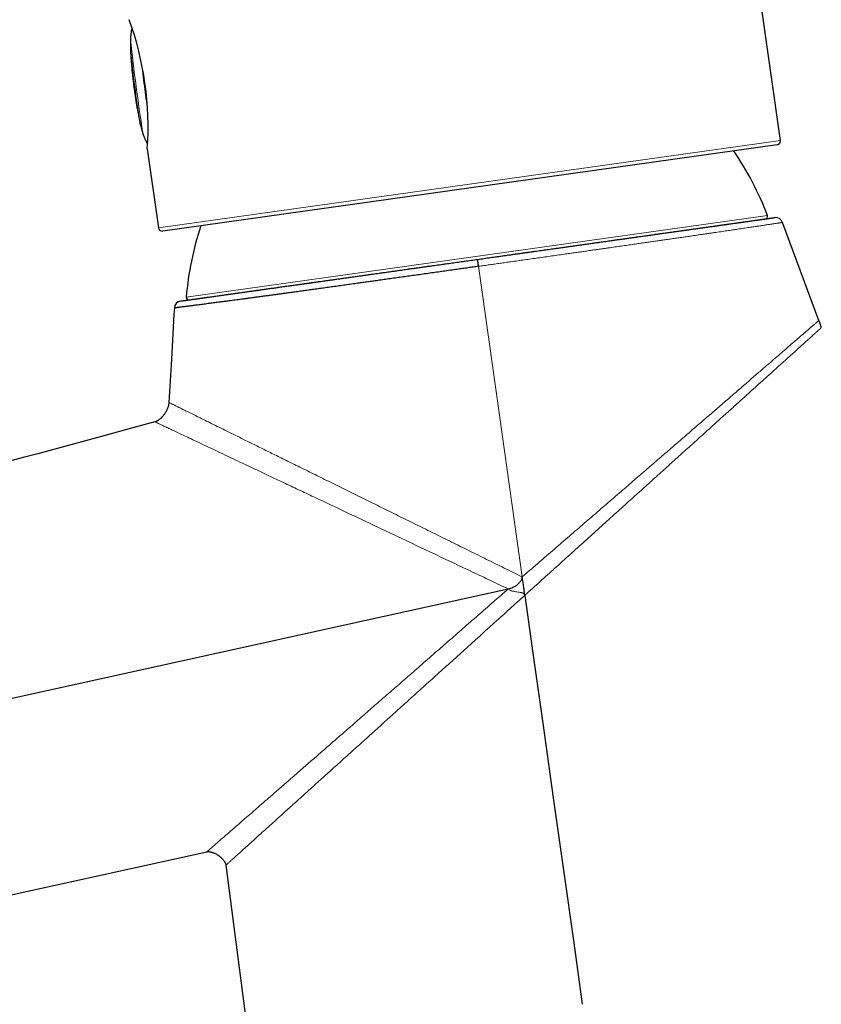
# Model space of a CAD drawing. Header units: millimetres. Extents: x 8 to 761, y 12 to 790.
# Tile 94 of 241: x 93 to 157, y 625 to 704. Entities that reach past the tile are written whole.
import ezdxf

# ---------------------------------------------------------------- set-up
doc = ezdxf.new("R2010")
doc.units = ezdxf.units.MM

msp = doc.modelspace()

# ---------------------------------------------------------------- linework, layer by layer
at = {"color": 7, "linetype": 'Continuous', "lineweight": 30}
for p, q in [((154.115, 694.462), (148.735, 732.739)), ((103.109, 693.807), (104.007, 687.42)), ((153.859, 694.123), (104.346, 687.164)), ((157.215, 679.966), (154.292, 687.862)), ((64.036, 627.445), (107.902, 637.123)), ((109.442, 636.045), (117.788, 571.885))]:
    msp.add_line(p, q, dxfattribs=at)
at = {"color": 252, "linetype": 'Continuous', "lineweight": 0}
for p, q in [((104.007, 687.42), (154.115, 694.462)), ((106.245, 681.833), (153.076, 688.415))]:
    msp.add_line(p, q, dxfattribs=at)
at = {"color": 252, "linetype": 'Continuous', "lineweight": 0, "flags": 128}
msp.add_lwpolyline([(133.312, 659.285), (131.48, 672.333), (129.797, 684.322)], dxfattribs=at)
at = {"color": 7, "linetype": 'Continuous', "lineweight": 30, "flags": 128}
for points in [[(46.354, 639.386), (89.27, 648.851), (132.194, 658.315)], [(133.52, 657.798), (134.176, 653.127), (134.995, 647.303), (135.814, 641.479), (136.636, 635.631), (137.459, 629.782), (138.156, 624.828)]]:
    msp.add_lwpolyline(points, dxfattribs=at)
at = {"color": 7, "linetype": 'Continuous', "lineweight": 30}
for centre, radius, start, end in [((77.685, 695.535), 25.483, 356.11212, 19.88918), ((153.818, 694.42), 0.3, 278, 8), ((129.89, 679.615), 24.8, 20.7823, 34.40915), ((152.889, 688.344), 0.2, 278, 20.7823), ((153.729, 687.654), 0.6, 20.33503, 97.99356), ((104.304, 687.461), 0.3, 188, 278), ((130.958, 679.765), 24.8, 161.59085, 175.2177), ((105.886, 680.93), 0.6, 97.991, 176.68), ((106.444, 681.816), 0.2, 175.2177, 278)]:
    msp.add_arc(centre, radius, start, end, dxfattribs=at)
at = {"color": 252, "linetype": 'Continuous', "lineweight": 0}
for centre, radius, start, end in [((261.337, 719.722), 160.496, 186.13088, 188.82944), ((224.112, 714.838), 123.06, 186.1265, 188.83381), ((454.342, 745.025), 354.492, 187.16451, 187.48535), ((448.919, 744.247), 349.014, 187.47466, 187.79925)]:
    msp.add_arc(centre, radius, start, end, dxfattribs=at)
at = {"color": 7, "linetype": 'Continuous', "lineweight": 30}
for points, knots in [([(101.878, 703.536), (101.875, 703.526), (101.863, 703.492), (101.847, 703.429), (101.828, 703.347), (101.81, 703.255), (101.794, 703.155), (101.78, 703.045), (101.767, 702.924), (101.757, 702.791), (101.749, 702.647), (101.743, 702.489), (101.741, 702.317), (101.741, 702.131), (101.745, 701.929), (101.752, 701.711), (101.763, 701.478), (101.777, 701.232), (101.794, 700.99), (101.812, 700.761), (101.829, 700.555), (101.847, 700.365), (101.864, 700.191), (101.88, 700.031), (101.895, 699.884), (101.91, 699.748), (101.924, 699.621), (101.938, 699.501), (101.951, 699.383), (101.966, 699.26), (101.98, 699.142), (101.993, 699.041), (102.002, 698.971), (102.008, 698.923), (102.014, 698.875), (102.019, 698.841), (102.021, 698.82)], [0, 0, 0, 0, 0.006874, 0.023292, 0.041266, 0.060944, 0.08248, 0.106035, 0.131776, 0.159881, 0.190531, 0.223913, 0.260217, 0.299623, 0.34229, 0.388315, 0.437659, 0.489998, 0.544473, 0.591202, 0.634763, 0.674803, 0.711431, 0.744958, 0.775767, 0.804262, 0.830865, 0.856065, 0.880546, 0.905172, 0.934599, 0.955846, 0.969581, 0.978787, 0.986848, 1, 1, 1, 1]), ([(102.021, 698.82), (102.024, 698.799), (102.028, 698.768), (102.034, 698.722), (102.04, 698.678), (102.048, 698.619), (102.06, 698.535), (102.074, 698.43), (102.091, 698.311), (102.108, 698.194), (102.125, 698.077), (102.143, 697.957), (102.163, 697.831), (102.183, 697.697), (102.206, 697.552), (102.232, 697.396), (102.26, 697.226), (102.292, 697.042), (102.328, 696.844), (102.367, 696.632), (102.41, 696.409), (102.457, 696.182), (102.495, 696.007), (102.518, 695.908), (102.523, 695.885)], [0, 0, 0, 0, 0.0217708, 0.030852, 0.0471217, 0.0660176, 0.0914116, 0.1328334, 0.1733606, 0.2126207, 0.2516766, 0.2918529, 0.3342465, 0.3795535, 0.4283692, 0.4812519, 0.5387258, 0.6012306, 0.6689957, 0.7418107, 0.8187194, 0.8978454, 0.9761431, 1, 1, 1, 1]), ([(102.564, 695.712), (102.561, 695.723), (102.556, 695.744), (102.546, 695.785), (102.538, 695.823), (102.53, 695.855), (102.523, 695.885), (102.518, 695.909), (102.514, 695.929), (102.512, 695.936), (102.512, 695.94)], [0, 0, 0, 0, 0.0977892, 0.1939257, 0.3895037, 0.4891872, 0.584694, 0.7789785, 0.8779932, 1, 1, 1, 1]), ([(102.564, 695.712), (102.578, 695.653), (102.601, 695.559), (102.626, 695.467), (102.635, 695.432)], [0, 0, 0, 0, 0.633404, 1, 1, 1, 1]), ([(102.692, 695.231), (102.697, 695.212), (102.717, 695.141), (102.754, 695.023), (102.801, 694.88), (102.848, 694.751), (102.893, 694.634), (102.938, 694.529), (102.982, 694.436), (103.024, 694.352), (103.066, 694.278), (103.101, 694.22), (103.123, 694.189), (103.131, 694.178)], [0, 0, 0, 0, 0.050241, 0.193188, 0.324016, 0.443483, 0.552382, 0.651506, 0.741627, 0.823493, 0.897822, 0.965303, 1, 1, 1, 1]), ([(129.719, 684.885), (129.889, 684.909), (130.229, 684.957), (130.739, 685.029), (131.249, 685.1), (131.757, 685.172), (132.261, 685.243), (132.758, 685.312), (133.248, 685.381), (133.738, 685.45), (134.226, 685.519), (134.714, 685.587), (135.201, 685.656), (135.686, 685.724), (136.168, 685.792), (136.647, 685.859), (137.124, 685.926), (137.598, 685.993), (138.079, 686.06), (138.567, 686.129), (139.062, 686.198), (139.552, 686.267), (140.025, 686.334), (140.481, 686.398), (140.921, 686.46), (141.355, 686.521), (141.786, 686.581), (142.213, 686.641), (142.635, 686.701), (143.052, 686.759), (143.462, 686.817), (143.866, 686.874), (144.264, 686.93), (144.655, 686.985), (145.049, 687.04), (145.446, 687.096), (145.843, 687.152), (146.233, 687.206), (146.604, 687.259), (146.958, 687.308), (147.293, 687.355), (147.622, 687.402), (147.944, 687.447), (148.259, 687.491), (148.567, 687.534), (148.867, 687.577), (149.16, 687.618), (149.445, 687.658), (149.722, 687.697), (149.991, 687.734), (150.253, 687.771), (150.509, 687.807), (150.758, 687.842), (150.997, 687.876), (151.223, 687.908), (151.437, 687.938), (151.64, 687.966), (151.833, 687.993), (152.017, 688.019), (152.192, 688.044), (152.357, 688.067), (152.513, 688.089), (152.661, 688.11), (152.8, 688.129), (152.929, 688.147), (153.048, 688.164), (153.157, 688.179), (153.255, 688.193), (153.342, 688.205), (153.418, 688.216), (153.483, 688.225), (153.536, 688.233), (153.578, 688.239), (153.611, 688.243), (153.633, 688.246), (153.644, 688.248), (153.644, 688.248), (153.644, 688.248)], [0, 0, 0, 0, 0.013611, 0.027226, 0.040843, 0.054459, 0.068069, 0.081283, 0.0945, 0.107716, 0.12093, 0.134236, 0.147545, 0.160855, 0.174161, 0.187491, 0.200824, 0.214158, 0.227488, 0.241753, 0.256022, 0.270291, 0.284557, 0.29776, 0.310967, 0.324173, 0.337377, 0.350672, 0.36397, 0.377268, 0.390563, 0.403813, 0.417065, 0.430317, 0.443566, 0.457771, 0.471978, 0.486186, 0.500391, 0.513425, 0.526463, 0.5395, 0.552535, 0.565657, 0.578781, 0.591905, 0.605027, 0.618233, 0.631443, 0.644652, 0.657859, 0.671427, 0.684998, 0.69857, 0.712138, 0.725185, 0.738234, 0.751284, 0.76433, 0.777468, 0.790608, 0.803748, 0.816885, 0.830405, 0.843928, 0.85745, 0.87097, 0.884592, 0.898217, 0.911841, 0.925463, 0.938551, 0.951642, 0.964733, 0.977821, 0.990999, 1, 1, 1, 1]), ([(135.926, 685.758), (135.973, 685.764), (136.198, 685.796), (136.501, 685.839), (136.835, 685.886), (137.071, 685.919), (137.307, 685.952), (137.542, 685.985), (137.776, 686.018), (138.01, 686.051), (138.329, 686.095), (138.731, 686.152), (139.213, 686.22), (139.69, 686.287), (140.161, 686.353), (140.573, 686.411), (140.928, 686.461), (141.228, 686.503), (141.525, 686.545), (141.82, 686.586), (142.113, 686.627), (142.457, 686.676), (142.85, 686.731), (143.289, 686.793), (143.72, 686.853), (144.144, 686.913), (144.557, 686.971), (144.96, 687.027), (145.353, 687.083), (145.739, 687.137), (146.119, 687.19), (146.493, 687.243), (146.859, 687.294), (147.216, 687.344), (147.563, 687.393), (147.862, 687.435), (148.115, 687.471), (148.286, 687.495), (148.384, 687.509), (148.413, 687.513)], [0, 0, 0, 0, 0.0093907, 0.0452342, 0.0613331, 0.077438, 0.0935509, 0.1096735, 0.1258078, 0.1419556, 0.1581188, 0.1921865, 0.2261955, 0.2601631, 0.2941067, 0.328044, 0.35027, 0.3725056, 0.3947558, 0.4170255, 0.4393195, 0.4616426, 0.4964394, 0.5311735, 0.5658634, 0.6005278, 0.6351852, 0.6692351, 0.7033139, 0.7374393, 0.7716288, 0.8064255, 0.8411596, 0.8758495, 0.9105139, 0.9451713, 0.9678692, 0.9905773, 1, 1, 1, 1]), ([(148.714, 687.555), (148.722, 687.556), (148.797, 687.567), (148.937, 687.586), (149.165, 687.618), (149.416, 687.654), (149.689, 687.692), (149.951, 687.729), (150.203, 687.764), (150.403, 687.792), (150.557, 687.814), (150.669, 687.83), (150.778, 687.845), (150.885, 687.86), (150.99, 687.875), (151.091, 687.889), (151.191, 687.903), (151.325, 687.922), (151.491, 687.945), (151.68, 687.972), (151.855, 687.996), (152.018, 688.019), (152.149, 688.038), (152.256, 688.053), (152.341, 688.065), (152.42, 688.076), (152.493, 688.086), (152.558, 688.095), (152.628, 688.105), (152.699, 688.115), (152.766, 688.124), (152.821, 688.132), (152.864, 688.138), (152.895, 688.143), (152.914, 688.145), (152.916, 688.146), (152.917, 688.146)], [0, 0, 0, 0, 0.002904, 0.027709, 0.052547, 0.089659, 0.126706, 0.163708, 0.200685, 0.237654, 0.255812, 0.273975, 0.292146, 0.310326, 0.328519, 0.346725, 0.364948, 0.383189, 0.423078, 0.462898, 0.502674, 0.542428, 0.582185, 0.60823, 0.634293, 0.66038, 0.686498, 0.711953, 0.736579, 0.774225, 0.811833, 0.849422, 0.887014, 0.924628, 0.962283, 1, 1, 1, 1]), ([(130.743, 685.029), (130.749, 685.03), (130.932, 685.056), (131.293, 685.107), (131.824, 685.181), (132.292, 685.247), (132.699, 685.304), (133.045, 685.353), (133.39, 685.401), (133.738, 685.45), (134.092, 685.5), (134.512, 685.559), (134.964, 685.623), (135.294, 685.669), (135.443, 685.69)], [0, 0, 0, 0, 0.003908, 0.115766, 0.227572, 0.339386, 0.412631, 0.485922, 0.559274, 0.632705, 0.708239, 0.786073, 0.902663, 1, 1, 1, 1]), ([(129.797, 684.322), (129.797, 684.322), (129.654, 684.302), (129.367, 684.261), (128.937, 684.2), (128.508, 684.14), (128.036, 684.073), (127.523, 684), (126.969, 683.922), (126.415, 683.844), (125.862, 683.765), (125.311, 683.688), (124.77, 683.611), (124.24, 683.537), (123.72, 683.464), (123.204, 683.391), (122.689, 683.318), (122.177, 683.247), (121.703, 683.18), (121.265, 683.119), (120.864, 683.063), (120.466, 683.007), (120.031, 682.946), (119.561, 682.88), (119.057, 682.81), (118.558, 682.741), (118.065, 682.672), (117.576, 682.605), (117.102, 682.539), (116.64, 682.475), (116.192, 682.413), (115.75, 682.352), (115.313, 682.292), (114.883, 682.233), (114.493, 682.18), (114.14, 682.132), (113.823, 682.088), (113.51, 682.046), (113.18, 682.001), (112.834, 681.954), (112.473, 681.905), (112.12, 681.857), (111.773, 681.811), (111.433, 681.765), (111.121, 681.723), (110.835, 681.685), (110.574, 681.65), (110.318, 681.616), (110.068, 681.583), (109.823, 681.55), (109.555, 681.515), (109.267, 681.477), (108.99, 681.44), (108.748, 681.408), (108.538, 681.381), (108.333, 681.354), (108.121, 681.327), (107.902, 681.298), (107.68, 681.269), (107.466, 681.242), (107.261, 681.215), (107.066, 681.19), (106.891, 681.168), (106.736, 681.148), (106.597, 681.13), (106.466, 681.113), (106.34, 681.098), (106.222, 681.083), (106.097, 681.067), (105.97, 681.051), (105.843, 681.035), (105.729, 681.02), (105.628, 681.008), (105.54, 680.996), (105.468, 680.987), (105.41, 680.98), (105.365, 680.975), (105.33, 680.97), (105.305, 680.967), (105.291, 680.965), (105.286, 680.965), (105.287, 680.965), (105.287, 680.965)], [0, 0, 0, 0, 0.000002, 0.011199, 0.022396, 0.033607, 0.044818, 0.059341, 0.073866, 0.08839, 0.102981, 0.117575, 0.132166, 0.146093, 0.160022, 0.17395, 0.187937, 0.201925, 0.215912, 0.227099, 0.238285, 0.249485, 0.260685, 0.275201, 0.289719, 0.304235, 0.318818, 0.333403, 0.347986, 0.361918, 0.375851, 0.389782, 0.403773, 0.417765, 0.431756, 0.442549, 0.453341, 0.464146, 0.474951, 0.488079, 0.501208, 0.514337, 0.527515, 0.540694, 0.553873, 0.564691, 0.575511, 0.586329, 0.597176, 0.608023, 0.618869, 0.633574, 0.648286, 0.659071, 0.669856, 0.680654, 0.691452, 0.704574, 0.717698, 0.73082, 0.743994, 0.757168, 0.770342, 0.781159, 0.791978, 0.802795, 0.813641, 0.824488, 0.835334, 0.850042, 0.864758, 0.879426, 0.894094, 0.908795, 0.923495, 0.936361, 0.949228, 0.962116, 0.975004, 0.98734, 0.999676, 1, 1, 1, 1]), ([(105.803, 681.524), (105.803, 681.524), (105.801, 681.524), (105.807, 681.525), (105.823, 681.527), (105.85, 681.531), (105.887, 681.536), (105.936, 681.543), (105.996, 681.551), (106.067, 681.561), (106.149, 681.573), (106.242, 681.586), (106.344, 681.6), (106.456, 681.616), (106.578, 681.633), (106.709, 681.652), (106.851, 681.672), (107.003, 681.693), (107.165, 681.716), (107.338, 681.74), (107.521, 681.766), (107.714, 681.793), (107.919, 681.822), (108.134, 681.852), (108.361, 681.884), (108.6, 681.917), (108.854, 681.953), (109.117, 681.99), (109.385, 682.028), (109.657, 682.066), (109.933, 682.105), (110.217, 682.145), (110.509, 682.186), (110.811, 682.228), (111.122, 682.272), (111.441, 682.317), (111.769, 682.363), (112.107, 682.41), (112.454, 682.459), (112.81, 682.509), (113.177, 682.561), (113.556, 682.614), (113.948, 682.669), (114.347, 682.725), (114.745, 682.781), (115.142, 682.837), (115.538, 682.892), (115.939, 682.949), (116.347, 683.006), (116.762, 683.064), (117.183, 683.124), (117.61, 683.184), (118.046, 683.245), (118.492, 683.308), (118.947, 683.371), (119.406, 683.436), (119.872, 683.502), (120.344, 683.568), (120.821, 683.635), (121.302, 683.702), (121.78, 683.77), (122.255, 683.836), (122.726, 683.903), (123.2, 683.969), (123.678, 684.036), (124.16, 684.104), (124.645, 684.172), (125.133, 684.241), (125.627, 684.31), (126.128, 684.381), (126.636, 684.452), (127.145, 684.524), (127.656, 684.596), (128.17, 684.668), (128.686, 684.74), (129.202, 684.813), (129.546, 684.861), (129.719, 684.885)], [0, 0, 0, 0, 0.000566, 0.013812, 0.02706, 0.040306, 0.053548, 0.067159, 0.080777, 0.094397, 0.108018, 0.121636, 0.135247, 0.148473, 0.161702, 0.17493, 0.188156, 0.201477, 0.214801, 0.228125, 0.241446, 0.254971, 0.268499, 0.282028, 0.295553, 0.309589, 0.323628, 0.337667, 0.351703, 0.364944, 0.378187, 0.39143, 0.404671, 0.418003, 0.431337, 0.444672, 0.458004, 0.471536, 0.48507, 0.498605, 0.512136, 0.526163, 0.540193, 0.554223, 0.56825, 0.581451, 0.594655, 0.607859, 0.62106, 0.634351, 0.647645, 0.660939, 0.67423, 0.687912, 0.701598, 0.715283, 0.728965, 0.742748, 0.756534, 0.77032, 0.784103, 0.797304, 0.810509, 0.823713, 0.836914, 0.850207, 0.863502, 0.876797, 0.890089, 0.903776, 0.917465, 0.931154, 0.94484, 0.958629, 0.97242, 0.986212, 1, 1, 1, 1]), ([(111.444, 682.317), (111.467, 682.32), (111.599, 682.339), (111.849, 682.374), (112.192, 682.422), (112.543, 682.471), (112.903, 682.522), (113.274, 682.574), (113.657, 682.628), (114.049, 682.683), (114.45, 682.74), (114.858, 682.797), (115.227, 682.849), (115.552, 682.894), (115.832, 682.934), (116.116, 682.974), (116.403, 683.014), (116.693, 683.055), (117.035, 683.103), (117.43, 683.158), (117.879, 683.221), (118.334, 683.285), (118.795, 683.35), (119.182, 683.405), (119.493, 683.448), (119.725, 683.481), (119.959, 683.514), (120.194, 683.547), (120.43, 683.58), (120.667, 683.613), (120.906, 683.647), (121.241, 683.694), (121.674, 683.755), (122.207, 683.83), (122.744, 683.905), (123.284, 683.981), (123.766, 684.049), (124.187, 684.108), (124.547, 684.159), (124.909, 684.209), (125.269, 684.26), (125.624, 684.31), (126.033, 684.367), (126.5, 684.433), (126.891, 684.488), (127.107, 684.518), (127.145, 684.524)], [0, 0, 0, 0, 0.006124, 0.035177, 0.06372, 0.092288, 0.120895, 0.149556, 0.178726, 0.207843, 0.236923, 0.265982, 0.295035, 0.314062, 0.333098, 0.352147, 0.371214, 0.390302, 0.409416, 0.437974, 0.466484, 0.494959, 0.523413, 0.551863, 0.565836, 0.579813, 0.593796, 0.607787, 0.621786, 0.635797, 0.64982, 0.663858, 0.694553, 0.725196, 0.755805, 0.786398, 0.816992, 0.837035, 0.857091, 0.877166, 0.897265, 0.916854, 0.935804, 0.964774, 0.993715, 1, 1, 1, 1]), ([(128.17, 684.668), (128.322, 684.689), (128.492, 684.713), (128.663, 684.737), (128.682, 684.74)], [0, 0, 0, 0, 0.889013, 1, 1, 1, 1]), ([(106.777, 681.661), (106.793, 681.663), (106.829, 681.668), (106.891, 681.677), (106.975, 681.689), (107.082, 681.704), (107.215, 681.723), (107.361, 681.743), (107.49, 681.761), (107.596, 681.776), (107.674, 681.787), (107.755, 681.799), (107.838, 681.81), (107.923, 681.822), (108.011, 681.835), (108.136, 681.852), (108.3, 681.875), (108.51, 681.905), (108.73, 681.936), (108.962, 681.968), (109.176, 681.998), (109.368, 682.025), (109.537, 682.049), (109.71, 682.073), (109.888, 682.098), (110.07, 682.124), (110.291, 682.155), (110.537, 682.19), (110.726, 682.216), (110.812, 682.228)], [0, 0, 0, 0, 0.027656, 0.06138, 0.096137, 0.1482, 0.200205, 0.25218, 0.304155, 0.327499, 0.350853, 0.374217, 0.397596, 0.420992, 0.444407, 0.467845, 0.517245, 0.56656, 0.615816, 0.665036, 0.714247, 0.746476, 0.778719, 0.810984, 0.843276, 0.875604, 0.907974, 0.958431, 1, 1, 1, 1]), ([(105.287, 680.965), (105.207, 679.585), (105.06, 677.046), (104.913, 674.507), (104.846, 673.349)], [0, 0, 0, 0, 0.543585, 1, 1, 1, 1]), ([(157.41, 679.373), (157.405, 679.403), (157.395, 679.462), (157.372, 679.546), (157.346, 679.626), (157.316, 679.708), (157.282, 679.794), (157.247, 679.882), (157.225, 679.939), (157.215, 679.966)], [0, 0, 0, 0, 0.145839, 0.285001, 0.418271, 0.54592, 0.707346, 0.858572, 1, 1, 1, 1]), ([(104.846, 673.349), (104.842, 673.31), (104.835, 673.231), (104.811, 673.115), (104.781, 673.005), (104.745, 672.901), (104.706, 672.805), (104.664, 672.712), (104.619, 672.625), (104.574, 672.545), (104.532, 672.476), (104.493, 672.417), (104.461, 672.372), (104.435, 672.337), (104.416, 672.312), (104.398, 672.288), (104.379, 672.265), (104.36, 672.242), (104.342, 672.221), (104.325, 672.201), (104.305, 672.179), (104.281, 672.153), (104.251, 672.121), (104.213, 672.084), (104.167, 672.041), (104.108, 671.99), (104.034, 671.934), (103.953, 671.881), (103.874, 671.839), (103.801, 671.806), (103.748, 671.79), (103.722, 671.782)], [0, 0, 0, 0, 0.058886, 0.117244, 0.174056, 0.228461, 0.279762, 0.327425, 0.379271, 0.424864, 0.464072, 0.498735, 0.52945, 0.546634, 0.562273, 0.57644, 0.590814, 0.606092, 0.620312, 0.632079, 0.646209, 0.663093, 0.68483, 0.711265, 0.742182, 0.777291, 0.82649, 0.88072, 0.919143, 0.958994, 1, 1, 1, 1]), ([(103.723, 671.782), (91.138, 668.364), (66.126, 661.571), (41.113, 654.778), (28.686, 651.403)], [0, 0, 0, 0, 0.503134, 1, 1, 1, 1]), ([(132.195, 658.31), (132.258, 658.328), (132.385, 658.364), (132.565, 658.445), (132.738, 658.539), (132.902, 658.649), (133.054, 658.774), (133.167, 658.894), (133.243, 659.002), (133.287, 659.09), (133.316, 659.186), (133.314, 659.252), (133.312, 659.285)], [0, 0, 0, 0, 0.125023, 0.250079, 0.375149, 0.500216, 0.625251, 0.750214, 0.812743, 0.875221, 0.93765, 1, 1, 1, 1]), ([(133.512, 657.797), (133.507, 657.853), (133.496, 657.963), (133.47, 658.183), (133.444, 658.418), (133.412, 658.666), (133.381, 658.872), (133.347, 659.078), (133.319, 659.215), (133.305, 659.283)], [0, 0, 0, 0, 0.110772, 0.22155, 0.443162, 0.582217, 0.721315, 0.860601, 1, 1, 1, 1]), ([(107.902, 637.123), (107.929, 637.127), (107.98, 637.136), (108.057, 637.136), (108.128, 637.13), (108.192, 637.119), (108.247, 637.107), (108.296, 637.093), (108.342, 637.079), (108.406, 637.057), (108.49, 637.023), (108.594, 636.974), (108.701, 636.915), (108.807, 636.848), (108.908, 636.776), (109.001, 636.701), (109.087, 636.624), (109.158, 636.551), (109.22, 636.482), (109.275, 636.412), (109.325, 636.34), (109.368, 636.267), (109.394, 636.21), (109.412, 636.166), (109.422, 636.136), (109.43, 636.106), (109.437, 636.075), (109.44, 636.055), (109.442, 636.045)], [0, 0, 0, 0, 0.039419, 0.077545, 0.113322, 0.145719, 0.173873, 0.197483, 0.220874, 0.245452, 0.298139, 0.355412, 0.416975, 0.480037, 0.54171, 0.60138, 0.658529, 0.712873, 0.752188, 0.796604, 0.845071, 0.88327, 0.922287, 0.937965, 0.953612, 0.969188, 0.984657, 1, 1, 1, 1])]:
    msp.add_open_spline(points, degree=3, knots=knots, dxfattribs=at)
at = {"color": 252, "linetype": 'Continuous', "lineweight": 0}
for points, knots in [([(101.755, 701.705), (101.754, 701.712), (101.753, 701.724), (101.752, 701.747), (101.751, 701.774), (101.749, 701.806), (101.748, 701.843), (101.747, 701.882), (101.746, 701.925), (101.744, 701.971), (101.743, 702.019), (101.743, 702.069), (101.742, 702.12), (101.742, 702.158), (101.741, 702.196), (101.741, 702.234), (101.741, 702.271), (101.742, 702.307), (101.742, 702.343), (101.743, 702.376), (101.743, 702.409), (101.744, 702.439), (101.745, 702.467), (101.746, 702.493), (101.747, 702.517), (101.748, 702.537), (101.75, 702.555), (101.751, 702.57), (101.752, 702.582), (101.754, 702.593), (101.756, 702.598), (101.757, 702.596), (101.758, 702.591), (101.759, 702.585), (101.759, 702.581)], [0, 0, 0, 0, 0.052401, 0.079289, 0.106374, 0.158964, 0.185657, 0.212736, 0.265456, 0.292212, 0.319353, 0.372384, 0.399296, 0.426595, 0.453134, 0.480047, 0.507151, 0.534644, 0.561336, 0.588213, 0.615672, 0.643333, 0.670062, 0.696979, 0.724486, 0.752198, 0.778786, 0.80556, 0.83293, 0.860507, 0.913432, 0.940304, 0.967577, 1, 1, 1, 1]), ([(102.743, 695.087), (102.743, 695.085), (102.744, 695.08), (102.745, 695.076), (102.744, 695.075), (102.742, 695.077), (102.739, 695.083), (102.734, 695.096), (102.728, 695.115), (102.72, 695.137), (102.712, 695.164), (102.702, 695.197), (102.691, 695.232), (102.679, 695.272), (102.667, 695.315), (102.658, 695.349), (102.648, 695.384), (102.64, 695.412), (102.636, 695.428), (102.635, 695.432)], [0, 0, 0, 0, 0.050389, 0.10113, 0.15298, 0.205214, 0.255602, 0.358073, 0.410272, 0.461002, 0.56415, 0.616685, 0.668011, 0.772383, 0.825549, 0.87727, 0.92935, 0.982559, 1, 1, 1, 1]), ([(154.291, 687.862), (154.291, 687.862), (154.293, 687.862), (154.286, 687.861), (154.271, 687.859), (154.248, 687.855), (154.216, 687.851), (154.175, 687.844), (154.131, 687.838), (154.085, 687.831), (154.04, 687.824), (153.991, 687.816), (153.932, 687.807), (153.862, 687.796), (153.778, 687.784), (153.688, 687.77), (153.59, 687.755), (153.484, 687.739), (153.368, 687.721), (153.241, 687.702), (153.102, 687.681), (152.954, 687.659), (152.797, 687.635), (152.632, 687.61), (152.468, 687.585), (152.307, 687.561), (152.151, 687.538), (151.988, 687.513), (151.806, 687.486), (151.602, 687.456), (151.375, 687.422), (151.139, 687.387), (150.895, 687.35), (150.641, 687.313), (150.393, 687.276), (150.151, 687.24), (149.917, 687.206), (149.677, 687.17), (149.432, 687.134), (149.18, 687.097), (148.915, 687.058), (148.636, 687.017), (148.343, 686.974), (148.043, 686.93), (147.736, 686.886), (147.423, 686.84), (147.088, 686.791), (146.728, 686.739), (146.344, 686.683), (145.952, 686.626), (145.552, 686.568), (145.144, 686.509), (144.747, 686.452), (144.362, 686.396), (143.991, 686.343), (143.615, 686.288), (143.233, 686.234), (142.846, 686.178), (142.417, 686.116), (141.945, 686.049), (141.427, 685.974), (140.902, 685.899), (140.45, 685.835), (140.075, 685.781), (139.779, 685.739), (139.482, 685.696), (139.154, 685.65), (138.796, 685.598), (138.407, 685.543), (138.015, 685.487), (137.62, 685.431), (137.223, 685.374), (136.772, 685.31), (136.267, 685.238), (135.707, 685.159), (135.143, 685.079), (134.586, 685), (134.036, 684.922), (133.495, 684.845), (132.952, 684.768), (132.444, 684.696), (131.973, 684.63), (131.54, 684.568), (131.105, 684.507), (130.669, 684.445), (130.233, 684.384), (129.942, 684.343), (129.797, 684.322)], [0, 0, 0, 0, 0.0032498, 0.0151088, 0.0269688, 0.0388278, 0.0507241, 0.0626214, 0.0745177, 0.0830517, 0.0915857, 0.1001259, 0.1086662, 0.1197102, 0.1307551, 0.1417991, 0.152874, 0.1639498, 0.1750248, 0.1870763, 0.1991289, 0.2111804, 0.2232721, 0.2353648, 0.2474565, 0.2575523, 0.267648, 0.2777542, 0.2878603, 0.3005175, 0.3131761, 0.3258334, 0.3385361, 0.3512402, 0.363943, 0.374718, 0.3854938, 0.3962688, 0.4070715, 0.4178749, 0.4286776, 0.4404752, 0.4522739, 0.4640716, 0.4759053, 0.48774, 0.4995737, 0.513265, 0.5269579, 0.5406492, 0.5543968, 0.568146, 0.5818935, 0.5938334, 0.6057743, 0.6177142, 0.6296916, 0.64167, 0.6536474, 0.6690648, 0.6844823, 0.6999359, 0.7153895, 0.7238435, 0.7322974, 0.7407573, 0.7492173, 0.760079, 0.7709415, 0.7818032, 0.7926937, 0.8035851, 0.8144756, 0.8295388, 0.8446019, 0.8596993, 0.8747967, 0.8890652, 0.9033337, 0.9176311, 0.9319285, 0.9432576, 0.9545875, 0.9659165, 0.9772774, 0.9886391, 1, 1, 1, 1]), ([(133.313, 659.285), (133.721, 659.638), (134.536, 660.342), (135.754, 661.395), (136.964, 662.441), (138.166, 663.48), (139.359, 664.512), (140.544, 665.537), (141.669, 666.51), (142.734, 667.43), (143.734, 668.296), (144.716, 669.145), (145.676, 669.975), (146.614, 670.786), (147.53, 671.579), (148.423, 672.351), (149.294, 673.104), (150.139, 673.835), (150.955, 674.541), (151.737, 675.218), (152.43, 675.818), (153.04, 676.345), (153.575, 676.808), (154.08, 677.246), (154.556, 677.657), (154.999, 678.041), (155.406, 678.393), (155.774, 678.712), (156.103, 678.997), (156.391, 679.246), (156.638, 679.46), (156.843, 679.638), (157.005, 679.778), (157.124, 679.881), (157.193, 679.941), (157.223, 679.966), (157.215, 679.96), (157.215, 679.959)], [0, 0, 0, 0, 0.03576, 0.071352, 0.106835, 0.142268, 0.177717, 0.213245, 0.248922, 0.280204, 0.311418, 0.34253, 0.373506, 0.404379, 0.43524, 0.466147, 0.497159, 0.528367, 0.55972, 0.591088, 0.622347, 0.647273, 0.672207, 0.697181, 0.722232, 0.7474, 0.772542, 0.797519, 0.822391, 0.847217, 0.87206, 0.89703, 0.922132, 0.947291, 0.972428, 0.997467, 1, 1, 1, 1]), ([(133.524, 657.799), (133.93, 658.165), (134.741, 658.898), (135.955, 659.995), (137.164, 661.086), (138.364, 662.171), (139.553, 663.245), (140.729, 664.307), (141.841, 665.312), (142.891, 666.26), (143.88, 667.153), (144.856, 668.035), (145.819, 668.905), (146.765, 669.759), (147.69, 670.595), (148.59, 671.407), (149.462, 672.196), (150.306, 672.957), (151.118, 673.691), (151.898, 674.396), (152.592, 675.022), (153.204, 675.575), (153.742, 676.061), (154.25, 676.52), (154.727, 676.95), (155.17, 677.351), (155.579, 677.72), (155.951, 678.056), (156.286, 678.358), (156.579, 678.623), (156.83, 678.85), (157.037, 679.036), (157.2, 679.183), (157.319, 679.292), (157.388, 679.354), (157.417, 679.38), (157.409, 679.373), (157.409, 679.372)], [0, 0, 0, 0, 0.035817, 0.071613, 0.10737, 0.14307, 0.178696, 0.214233, 0.249665, 0.280618, 0.3116, 0.342658, 0.373844, 0.405132, 0.436418, 0.467651, 0.498781, 0.529895, 0.561083, 0.592313, 0.623556, 0.648549, 0.673533, 0.698505, 0.723469, 0.748429, 0.773455, 0.798555, 0.823659, 0.848702, 0.873621, 0.898488, 0.923417, 0.948405, 0.973455, 0.998571, 1, 1, 1, 1]), ([(133.312, 659.285), (132.832, 659.522), (131.874, 659.995), (130.446, 660.7), (129.029, 661.399), (127.624, 662.093), (126.231, 662.781), (124.85, 663.463), (123.481, 664.139), (122.124, 664.808), (120.784, 665.47), (119.467, 666.121), (118.179, 666.757), (116.923, 667.377), (115.701, 667.981), (114.563, 668.543), (113.506, 669.065), (112.529, 669.548), (111.588, 670.013), (110.75, 670.427), (110.01, 670.793), (109.359, 671.115), (108.741, 671.421), (108.158, 671.709), (107.612, 671.979), (107.108, 672.229), (106.649, 672.456), (106.237, 672.66), (105.875, 672.839), (105.563, 672.994), (105.306, 673.121), (105.104, 673.221), (104.956, 673.294), (104.872, 673.336), (104.837, 673.354), (104.846, 673.349), (104.847, 673.349)], [0, 0, 0, 0, 0.0357632, 0.0713551, 0.1068225, 0.1422135, 0.1775777, 0.2129658, 0.2484296, 0.2840705, 0.3198515, 0.35563, 0.39128, 0.4268192, 0.4623196, 0.4978546, 0.5290903, 0.5604534, 0.5918361, 0.6231392, 0.6480971, 0.6730274, 0.6979741, 0.722987, 0.7481214, 0.7732928, 0.798388, 0.8234313, 0.8484519, 0.8734839, 0.8985836, 0.9237406, 0.9489026, 0.9740174, 0.9990345, 1, 1, 1, 1]), ([(103.722, 671.782), (103.727, 671.779), (103.738, 671.775), (103.828, 671.732), (103.972, 671.664), (104.173, 671.569), (104.43, 671.448), (104.743, 671.3), (105.106, 671.128), (105.52, 670.933), (105.979, 670.716), (106.502, 670.469), (107.091, 670.191), (107.748, 669.881), (108.448, 669.55), (109.19, 669.199), (109.966, 668.832), (110.774, 668.451), (111.607, 668.057), (112.467, 667.65), (113.439, 667.191), (114.53, 666.675), (115.747, 666.099), (116.999, 665.507), (118.285, 664.898), (119.6, 664.276), (120.939, 663.642), (122.296, 662.999), (123.67, 662.349), (125.059, 661.691), (126.464, 661.025), (127.882, 660.354), (129.311, 659.676), (130.75, 658.995), (131.713, 658.539), (132.195, 658.31)], [0, 0, 0, 0, 0.024698, 0.049791, 0.074937, 0.100077, 0.125154, 0.150202, 0.175289, 0.200402, 0.22552, 0.250616, 0.278625, 0.30654, 0.334434, 0.36237, 0.390394, 0.417975, 0.445559, 0.473093, 0.500517, 0.536006, 0.571496, 0.60706, 0.642757, 0.678545, 0.714326, 0.749998, 0.785591, 0.821214, 0.856875, 0.892579, 0.928332, 0.964138, 1, 1, 1, 1]), ([(107.902, 637.123), (107.907, 637.127), (107.917, 637.136), (107.995, 637.203), (108.117, 637.31), (108.288, 637.459), (108.507, 637.648), (108.773, 637.88), (109.084, 638.15), (109.437, 638.458), (109.831, 638.8), (110.262, 639.175), (110.728, 639.581), (111.226, 640.015), (111.756, 640.477), (112.316, 640.964), (112.951, 641.517), (113.666, 642.14), (114.466, 642.836), (115.294, 643.559), (116.152, 644.306), (117.037, 645.078), (117.948, 645.873), (118.883, 646.688), (119.837, 647.521), (120.807, 648.368), (121.79, 649.226), (122.784, 650.095), (123.839, 651.016), (124.955, 651.992), (126.135, 653.023), (127.329, 654.067), (128.533, 655.12), (129.747, 656.181), (130.967, 657.248), (131.785, 657.962), (132.193, 658.32)], [0, 0, 0, 0, 0.024786, 0.049681, 0.074625, 0.099556, 0.124415, 0.149451, 0.174544, 0.199673, 0.224811, 0.249926, 0.275, 0.300061, 0.325134, 0.350241, 0.3754, 0.406775, 0.437987, 0.469112, 0.500214, 0.531397, 0.562686, 0.59403, 0.625374, 0.656625, 0.687759, 0.718823, 0.749855, 0.785364, 0.820964, 0.856647, 0.892404, 0.928224, 0.964094, 1, 1, 1, 1]), ([(133.519, 657.798), (133.515, 657.813), (133.509, 657.843), (133.479, 657.898), (133.42, 657.95), (133.336, 657.989), (133.218, 658.026), (133.066, 658.053), (132.883, 658.078), (132.701, 658.104), (132.55, 658.135), (132.432, 658.17), (132.346, 658.205), (132.265, 658.249), (132.221, 658.292), (132.199, 658.314)], [0, 0, 0, 0, 0.031243, 0.062434, 0.124669, 0.187095, 0.24963, 0.374691, 0.499803, 0.624909, 0.749996, 0.812525, 0.87504, 0.937678, 1, 1, 1, 1]), ([(109.443, 636.046), (109.447, 636.049), (109.455, 636.057), (109.53, 636.124), (109.65, 636.232), (109.818, 636.384), (110.032, 636.578), (110.294, 636.814), (110.599, 637.09), (110.947, 637.404), (111.334, 637.753), (111.759, 638.137), (112.218, 638.552), (112.711, 638.997), (113.235, 639.471), (113.789, 639.971), (114.418, 640.539), (115.127, 641.18), (115.92, 641.896), (116.743, 642.639), (117.594, 643.409), (118.473, 644.203), (119.378, 645.021), (120.307, 645.86), (121.255, 646.716), (122.218, 647.586), (123.194, 648.468), (124.181, 649.361), (125.229, 650.307), (126.337, 651.308), (127.508, 652.367), (128.693, 653.437), (129.888, 654.517), (131.092, 655.605), (132.303, 656.699), (133.113, 657.431), (133.519, 657.798)], [0, 0, 0, 0, 0.024048, 0.049174, 0.074348, 0.099507, 0.124587, 0.149639, 0.174746, 0.199889, 0.225041, 0.250171, 0.275253, 0.300314, 0.325385, 0.350495, 0.375664, 0.407055, 0.438274, 0.4694, 0.500499, 0.531678, 0.562961, 0.594296, 0.625625, 0.656855, 0.68797, 0.719013, 0.750026, 0.785513, 0.82109, 0.85675, 0.892483, 0.928278, 0.964122, 1, 1, 1, 1])]:
    msp.add_open_spline(points, degree=3, knots=knots, dxfattribs=at)
at = {"color": 7, "linetype": 'Continuous', "lineweight": 30}
msp.add_open_spline([(129.797, 684.322), (129.793, 684.347), (129.786, 684.397), (129.776, 684.47), (129.766, 684.54), (129.757, 684.607), (129.748, 684.668), (129.741, 684.723), (129.734, 684.772), (129.728, 684.812), (129.724, 684.845), (129.721, 684.868), (129.719, 684.883), (129.719, 684.884), (129.719, 684.885)], degree=3, dxfattribs=at)

doc.saveas('drawing.dxf')
